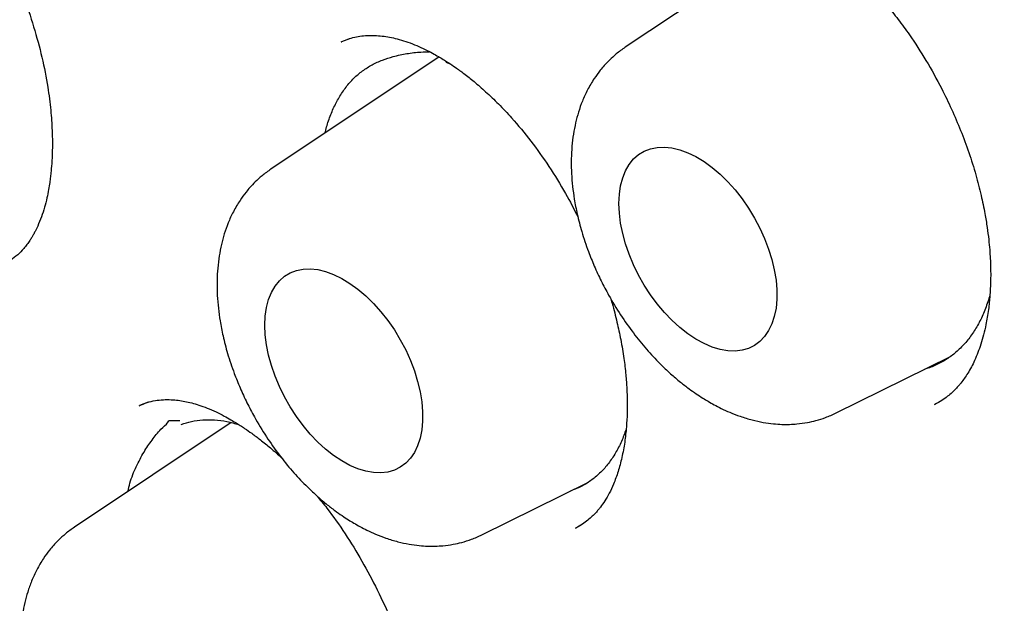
# Model space of a CAD drawing. Header units: millimetres. Extents: x 8 to 897, y 12 to 816.
# Tile 32 of 56: x 827.7 to 833.11, y 372.76 to 375.96. Entities that reach past the tile are written whole.
import ezdxf

# ---------------------------------------------------------------- set-up
doc = ezdxf.new("R2010")
doc.units = ezdxf.units.MM

msp = doc.modelspace()

# ---------------------------------------------------------------- linework, layer by layer
at = {"color": 7, "linetype": 'Continuous', "lineweight": 30}
for p, q in [((831.9539, 376.4278), (831.0252, 375.8091)), ((829.4678, 375.8385), (829.4701, 375.8398)), ((829.5115, 375.8563), (829.4694, 375.8399)), ((830.0045, 375.7562), (829.0815, 375.1412)), ((830.0412, 375.7271), (830.0657, 375.7178)), ((832.1829, 373.8037), (832.8095, 374.1137)), ((828.3597, 373.8426), (828.3626, 373.844)), ((828.4073, 373.8624), (828.3606, 373.8442)), ((832.7225, 373.8494), (832.7489, 373.8649)), ((828.8634, 373.7507), (828.0029, 373.1774)), ((830.2392, 373.1359), (830.8239, 373.4251)), ((830.7328, 373.3778), (830.7224, 373.3749)), ((830.7519, 373.1717), (830.7815, 373.1892))]:
    msp.add_line(p, q, dxfattribs=at)
at = {"color": 7, "linetype": 'Continuous', "lineweight": 30, "flags": 128}
for points in [[(830.9911, 374.953), (830.9934, 375.0031), (831.0003, 375.05), (831.0116, 375.0933), (831.0274, 375.1324), (831.0473, 375.167), (831.0713, 375.1967), (831.099, 375.2211), (831.1301, 375.24), (831.1644, 375.2532), (831.2014, 375.2606), (831.2408, 375.2621), (831.2821, 375.2577), (831.325, 375.2473), (831.3689, 375.2312), (831.4133, 375.2095), (831.458, 375.1824), (831.5022, 375.1503), (831.5456, 375.1134), (831.5878, 375.0721), (831.6282, 375.0269), (831.6665, 374.9783), (831.7021, 374.9268), (831.7349, 374.8729), (831.7644, 374.8172), (831.7902, 374.7602), (831.8122, 374.7027), (831.8301, 374.6452), (831.8436, 374.5883), (831.8528, 374.5325), (831.8573, 374.4786), (831.8573, 374.4271), (831.8528, 374.3785), (831.8436, 374.3333), (831.8301, 374.2921), (831.8122, 374.2552), (831.7902, 374.223), (831.7644, 374.1959), (831.7349, 374.1742), (831.7021, 374.1581), (831.6665, 374.1478), (831.6282, 374.1434), (831.5878, 374.1449), (831.5456, 374.1523), (831.5022, 374.1655), (831.458, 374.1844), (831.4133, 374.2089), (831.3689, 374.2385), (831.325, 374.2731), (831.2821, 374.3122), (831.2408, 374.3555), (831.2014, 374.4025), (831.1644, 374.4526), (831.1301, 374.5054), (831.099, 374.5603), (831.0713, 374.6167), (831.0473, 374.674), (831.0274, 374.7316), (831.0116, 374.7889), (831.0003, 374.8453), (830.9934, 374.9002), (830.9911, 374.953)], [(829.0474, 374.2851), (829.0497, 374.3352), (829.0566, 374.3822), (829.0679, 374.4254), (829.0837, 374.4646), (829.1036, 374.4992), (829.1276, 374.5288), (829.1553, 374.5532), (829.1864, 374.5721), (829.2207, 374.5854), (829.2577, 374.5928), (829.2971, 374.5942), (829.3384, 374.5898), (829.3813, 374.5795), (829.4252, 374.5634), (829.4697, 374.5417), (829.5143, 374.5146), (829.5585, 374.4824), (829.602, 374.4455), (829.6441, 374.4042), (829.6845, 374.3591), (829.7228, 374.3105), (829.7585, 374.2589), (829.7912, 374.205), (829.8207, 374.1493), (829.8465, 374.0924), (829.8685, 374.0348), (829.8864, 373.9773), (829.8999, 373.9204), (829.9091, 373.8647), (829.9137, 373.8108), (829.9137, 373.7592), (829.9091, 373.7106), (829.8999, 373.6655), (829.8864, 373.6242), (829.8685, 373.5873), (829.8465, 373.5552), (829.8207, 373.5281), (829.7912, 373.5064), (829.7585, 373.4903), (829.7228, 373.48), (829.6845, 373.4755), (829.6441, 373.477), (829.602, 373.4844), (829.5585, 373.4976), (829.5143, 373.5166), (829.4697, 373.541), (829.4252, 373.5707), (829.3813, 373.6052), (829.3384, 373.6444), (829.2971, 373.6877), (829.2577, 373.7346), (829.2207, 373.7848), (829.1864, 373.8375), (829.1553, 373.8924), (829.1276, 373.9488), (829.1036, 374.0061), (829.0837, 374.0637), (829.0679, 374.121), (829.0566, 374.1774), (829.0497, 374.2323), (829.0474, 374.2851)]]:
    msp.add_lwpolyline(points, dxfattribs=at)
at = {"color": 7, "linetype": 'Continuous', "lineweight": 30}
for points, knots in [([(828.8432, 384.5318), (828.8303, 384.5305), (828.8004, 384.5273), (828.7531, 384.5219), (828.6964, 384.515), (828.6312, 384.5065), (828.5573, 384.4963), (828.4748, 384.4842), (828.3863, 384.4701), (828.2949, 384.4543), (828.2044, 384.4375), (828.1162, 384.4198), (828.0007, 384.3951), (827.8606, 384.3623), (827.6989, 384.32), (827.5715, 384.2833), (827.4778, 384.2545), (827.4176, 384.2353), (827.3668, 384.2186), (827.3255, 384.2047), (827.2932, 384.1936), (827.2638, 384.1833), (827.2312, 384.1717), (827.1899, 384.1568), (827.1401, 384.1384), (827.0753, 384.1137), (826.994, 384.0816), (826.8952, 384.0408), (826.7872, 383.9938), (826.6519, 383.9318), (826.4927, 383.8536), (826.3453, 383.7751), (826.2305, 383.7101), (826.1483, 383.662), (826.0659, 383.6118), (825.9835, 383.5599), (825.9042, 383.5081), (825.8318, 383.4592), (825.7693, 383.4158), (825.7208, 383.3812), (825.6843, 383.3548), (825.6562, 383.3342), (825.6266, 383.3122), (825.5908, 383.2854), (825.5466, 383.2516), (825.4903, 383.2077), (825.425, 383.1554), (825.3544, 383.0973), (825.2856, 383.0389), (825.1907, 382.9561), (825.0739, 382.8494), (824.9395, 382.7193), (824.8265, 382.6037), (824.7326, 382.5034), (824.6563, 382.419), (824.5882, 382.3412), (824.5282, 382.2708), (824.4762, 382.208), (824.4317, 382.1533), (824.3952, 382.1074), (824.3615, 382.0646), (824.326, 382.0187), (824.2838, 381.963), (824.2364, 381.8992), (824.1691, 381.8065), (824.0842, 381.685), (823.9868, 381.5384), (823.8924, 381.3889), (823.8001, 381.2353), (823.706, 381.0702), (823.6267, 380.9227), (823.5618, 380.7966), (823.5115, 380.6954), (823.4612, 380.5906), (823.4108, 380.4819), (823.3606, 380.3696), (823.3124, 380.2575), (823.2669, 380.1477), (823.2262, 380.046), (823.1907, 379.9546), (823.1618, 379.8776), (823.1389, 379.8154), (823.1228, 379.7707), (823.1114, 379.7389), (823.102, 379.7124), (823.091, 379.6809), (823.0774, 379.6416), (823.0613, 379.5943), (823.0427, 379.539), (823.0211, 379.473), (822.9964, 379.3958), (822.9694, 379.3091), (822.9421, 379.2184), (822.9157, 379.1275), (822.8778, 378.9929), (822.8308, 378.816), (822.7774, 378.5976), (822.73, 378.3858), (822.6871, 378.1773), (822.6469, 377.9637), (822.6082, 377.7361), (822.571, 377.4895), (822.5385, 377.2414), (822.5105, 376.9938), (822.4871, 376.7492), (822.4668, 376.4911), (822.4504, 376.2224), (822.4387, 375.9518), (822.4318, 375.6882), (822.4292, 375.4302), (822.4305, 375.1787), (822.4354, 374.9349), (822.443, 374.7078), (822.4525, 374.4977), (822.4628, 374.3143), (822.4731, 374.1561), (822.4829, 374.0212), (822.4929, 373.8938), (822.5037, 373.767), (822.5159, 373.6349), (822.5325, 373.4677), (822.5548, 373.2619), (822.5847, 373.0137), (822.6196, 372.7514), (822.6598, 372.4752), (822.706, 372.1853), (822.7588, 371.8795), (822.8183, 371.562), (822.8902, 371.2056), (822.9754, 370.8158), (823.0754, 370.3941), (823.1945, 369.9281), (823.3356, 369.4185), (823.502, 368.866), (823.6803, 368.3172), (823.872, 367.767), (824.0776, 367.2141), (824.2972, 366.6586), (824.5292, 366.1045), (824.7733, 365.5528), (825.0276, 365.0075), (825.2916, 364.4692), (825.5647, 363.9386), (825.848, 363.4132), (826.1268, 362.9195), (826.3997, 362.4562), (826.6664, 362.0199), (826.9441, 361.5821), (827.2344, 361.1411), (827.5373, 360.6975), (827.8087, 360.3148), (828.0443, 359.9926), (828.2403, 359.7305), (828.4406, 359.4686), (828.6441, 359.2088), (828.8458, 358.957), (829.0407, 358.7192), (829.2246, 358.4994), (829.3924, 358.3028), (829.5444, 358.1279), (829.681, 357.9732), (829.8073, 357.8321), (829.9233, 357.7043), (830.0154, 357.6041), (830.0881, 357.5255), (830.1485, 357.4608), (830.2169, 357.3879), (830.2955, 357.3049), (830.3837, 357.2126), (830.4815, 357.1113), (830.5889, 357.0014), (830.7064, 356.8825), (830.8409, 356.7484), (830.9936, 356.5985), (831.1656, 356.4328), (831.3515, 356.2573), (831.5512, 356.0726), (831.7636, 355.8808), (831.9886, 355.6827), (832.2261, 355.4789), (832.4774, 355.2694), (832.7324, 355.0632), (832.9902, 354.8611), (833.2498, 354.6639), (833.5205, 354.4651), (833.8023, 354.2655), (834.0952, 354.0661), (834.399, 353.8679), (834.7138, 353.6711), (834.9273, 353.5458), (835.0359, 353.4822)], [0, 0, 0, 0, 0.001141, 0.002635, 0.004484, 0.006659, 0.009183, 0.012055, 0.015275, 0.018597, 0.021848, 0.025029, 0.028138, 0.034422, 0.040395, 0.046055, 0.048681, 0.050958, 0.052881, 0.054451, 0.055667, 0.056574, 0.057818, 0.059391, 0.061294, 0.063525, 0.066841, 0.07069, 0.075022, 0.079504, 0.08672, 0.094143, 0.097525, 0.100948, 0.104417, 0.107931, 0.111448, 0.114612, 0.11734, 0.119634, 0.12102, 0.122178, 0.123385, 0.124987, 0.126983, 0.129376, 0.132654, 0.135959, 0.139178, 0.142311, 0.14942, 0.156034, 0.162152, 0.166498, 0.170491, 0.174095, 0.177311, 0.180138, 0.182576, 0.184624, 0.186218, 0.188215, 0.190619, 0.193422, 0.196391, 0.202375, 0.208559, 0.21425, 0.220202, 0.2265, 0.233145, 0.236725, 0.240397, 0.244161, 0.248016, 0.251963, 0.255971, 0.25967, 0.263252, 0.266327, 0.268896, 0.270959, 0.272518, 0.273322, 0.274102, 0.275136, 0.276425, 0.277968, 0.279765, 0.281817, 0.284367, 0.287216, 0.290128, 0.292994, 0.295814, 0.302766, 0.309428, 0.315804, 0.321892, 0.328032, 0.334626, 0.341675, 0.349176, 0.355619, 0.362358, 0.36939, 0.37671, 0.384066, 0.391028, 0.397588, 0.404344, 0.410635, 0.416464, 0.421828, 0.426728, 0.430457, 0.433862, 0.436973, 0.440136, 0.443452, 0.446921, 0.452683, 0.458823, 0.465342, 0.472038, 0.479091, 0.486499, 0.49424, 0.502022, 0.512136, 0.522159, 0.532091, 0.545247, 0.558243, 0.571114, 0.583952, 0.597036, 0.610127, 0.623223, 0.636318, 0.649409, 0.662257, 0.675095, 0.687916, 0.70072, 0.7116, 0.722529, 0.73366, 0.745029, 0.756623, 0.768428, 0.775477, 0.782592, 0.789778, 0.797035, 0.80423, 0.810997, 0.817318, 0.823195, 0.828153, 0.832744, 0.836969, 0.840828, 0.84432, 0.846115, 0.848036, 0.850285, 0.85286, 0.855762, 0.858931, 0.862415, 0.866215, 0.870331, 0.875409, 0.880898, 0.886798, 0.893107, 0.899825, 0.906822, 0.914213, 0.921997, 0.930173, 0.937805, 0.945749, 0.954006, 0.962575, 0.971457, 0.980654, 0.990167, 1, 1, 1, 1]), ([(829.2976, 383.1527), (829.3013, 383.153), (829.3678, 383.158), (829.499, 383.1627), (829.691, 383.1666), (829.8852, 383.1645), (830.081, 383.1574), (830.2786, 383.145), (830.4779, 383.1273), (830.6787, 383.1044), (830.8811, 383.0763), (831.0849, 383.0429), (831.2901, 383.0043), (831.4966, 382.9605), (831.7044, 382.9115), (831.9133, 382.8574), (832.1233, 382.798), (832.3344, 382.7336), (832.5465, 382.664), (832.7594, 382.5893), (832.9732, 382.5096), (833.1877, 382.4248), (833.4028, 382.335), (833.6186, 382.2402), (833.8349, 382.1404), (834.0516, 382.0357), (834.2687, 381.9262), (834.486, 381.8117), (834.7036, 381.6925), (834.9213, 381.5684), (835.1391, 381.4397), (835.3568, 381.3062), (835.5745, 381.1681), (835.7919, 381.0254), (836.0091, 380.8781), (836.226, 380.7263), (836.4425, 380.5701), (836.6584, 380.4095), (836.8738, 380.2446), (837.0886, 380.0753), (837.3026, 379.9019), (837.5158, 379.7242), (837.7282, 379.5425), (837.9396, 379.3567), (838.15, 379.167), (838.3592, 378.9733), (838.5673, 378.7759), (838.7741, 378.5746), (838.9796, 378.3696), (839.1837, 378.1611), (839.3863, 377.9489), (839.5874, 377.7333), (839.7868, 377.5143), (839.9845, 377.2919), (840.1805, 377.0664), (840.3746, 376.8376), (840.5669, 376.6058), (840.7571, 376.3709), (840.9454, 376.1332), (841.1315, 375.8926), (841.3154, 375.6492), (841.4971, 375.4032), (841.6764, 375.1546), (841.8534, 374.9035), (842.028, 374.65), (842.2001, 374.3942), (842.3696, 374.1362), (842.5365, 373.8761), (842.7007, 373.6139), (842.8622, 373.3498), (843.0208, 373.0838), (843.1767, 372.8161), (843.3296, 372.5468), (843.4795, 372.2758), (843.6265, 372.0034), (843.7703, 371.7297), (843.9111, 371.4546), (844.0487, 371.1784), (844.183, 370.9011), (844.3141, 370.6229), (844.4419, 370.3438), (844.5664, 370.0638), (844.6874, 369.7833), (844.805, 369.5021), (844.9191, 369.2205), (845.0296, 368.9384), (845.1367, 368.6562), (845.2401, 368.3737), (845.3398, 368.0912), (845.436, 367.8086), (845.5283, 367.5263), (845.617, 367.2441), (845.7019, 366.9623), (845.783, 366.6809), (845.8603, 366.4), (845.9337, 366.1198), (846.0032, 365.8403), (846.0688, 365.5617), (846.1306, 365.2839), (846.1883, 365.0072), (846.2421, 364.7316), (846.292, 364.4573), (846.3378, 364.1843), (846.3796, 363.9127), (846.4174, 363.6426), (846.4512, 363.3741), (846.4809, 363.1074), (846.5065, 362.8425), (846.5281, 362.5794), (846.5456, 362.3184), (846.5591, 362.0594), (846.5685, 361.8026), (846.5738, 361.5481), (846.575, 361.296), (846.5721, 361.0463), (846.5652, 360.7992), (846.5542, 360.5546), (846.5392, 360.3128), (846.5201, 360.0738), (846.497, 359.8376), (846.4698, 359.6045), (846.4386, 359.3743), (846.4035, 359.1473), (846.3643, 358.9235), (846.3212, 358.703), (846.2741, 358.4858), (846.223, 358.2721), (846.1681, 358.0618), (846.1092, 357.8551), (846.0465, 357.6521), (845.9799, 357.4527), (845.9095, 357.2572), (845.8353, 357.0654), (845.7573, 356.8776), (845.6756, 356.6938), (845.5901, 356.5139), (845.5009, 356.3382), (845.4081, 356.1665), (845.3115, 355.9993), (845.231, 355.8667), (845.1815, 355.7914), (845.1667, 355.7688)], [0, 0, 0, 0, 0.000441, 0.007755, 0.015064, 0.022369, 0.02967, 0.036966, 0.044258, 0.051547, 0.058833, 0.066116, 0.073396, 0.080673, 0.087948, 0.095222, 0.102494, 0.109764, 0.117033, 0.124301, 0.131568, 0.138834, 0.1461, 0.153365, 0.16063, 0.167894, 0.175159, 0.182424, 0.189688, 0.196953, 0.204218, 0.211483, 0.218748, 0.226014, 0.23328, 0.240546, 0.247813, 0.25508, 0.262348, 0.269616, 0.276884, 0.284153, 0.291422, 0.298692, 0.305962, 0.313232, 0.320503, 0.327775, 0.335046, 0.342319, 0.349591, 0.356864, 0.364137, 0.371411, 0.378685, 0.385959, 0.393233, 0.400508, 0.407783, 0.415058, 0.422333, 0.429609, 0.436885, 0.444161, 0.451437, 0.458713, 0.46599, 0.473266, 0.480542, 0.487819, 0.495096, 0.502372, 0.509649, 0.516926, 0.524202, 0.531479, 0.538755, 0.546032, 0.553308, 0.560584, 0.56786, 0.575136, 0.582412, 0.589687, 0.596962, 0.604237, 0.611512, 0.618787, 0.626061, 0.633335, 0.640609, 0.647882, 0.655155, 0.662427, 0.6697, 0.676971, 0.684243, 0.691514, 0.698784, 0.706055, 0.713324, 0.720593, 0.727862, 0.735131, 0.742398, 0.749666, 0.756933, 0.764199, 0.771465, 0.778731, 0.785996, 0.793261, 0.800525, 0.80779, 0.815053, 0.822317, 0.829581, 0.836844, 0.844107, 0.851371, 0.858634, 0.865898, 0.873162, 0.880426, 0.887691, 0.894957, 0.902224, 0.909492, 0.916761, 0.924032, 0.931304, 0.938579, 0.945855, 0.953135, 0.960417, 0.967702, 0.97499, 0.982283, 0.989579, 0.996879, 1, 1, 1, 1]), ([(829.368, 382.9348), (829.3564, 382.9337), (829.3287, 382.931), (829.2851, 382.926), (829.2321, 382.9197), (829.1709, 382.912), (829.1018, 382.9027), (829.0241, 382.8915), (828.9377, 382.8781), (828.843, 382.8623), (828.7409, 382.8437), (828.5708, 382.81), (828.3376, 382.7553), (828.0298, 382.6662), (827.7123, 382.5541), (827.3872, 382.4158), (827.1449, 382.2939), (826.9792, 382.2017), (826.8881, 382.1487), (826.8037, 382.0973), (826.7281, 382.0495), (826.6611, 382.0057), (826.6026, 381.9663), (826.5551, 381.9335), (826.5176, 381.9071), (826.4888, 381.8865), (826.4648, 381.8691), (826.4457, 381.8551), (826.4289, 381.8428), (826.4109, 381.8294), (826.3852, 381.8102), (826.3494, 381.783), (826.3024, 381.7466), (826.2466, 381.7023), (826.1849, 381.6519), (826.1202, 381.5975), (826.0551, 381.541), (825.9506, 381.4476), (825.8072, 381.3118), (825.626, 381.1248), (825.4447, 380.9202), (825.2649, 380.6977), (825.0894, 380.4592), (824.919, 380.2043), (824.7698, 379.9574), (824.6398, 379.7223), (824.5275, 379.5025), (824.4361, 379.3085), (824.3659, 379.1492), (824.3169, 379.0332), (824.2755, 378.9311), (824.2436, 378.8495), (824.2197, 378.7866), (824.2023, 378.7403), (824.1883, 378.7021), (824.1773, 378.6719), (824.1677, 378.6451), (824.1569, 378.615), (824.1428, 378.5748), (824.1245, 378.522), (824.1021, 378.4558), (824.0759, 378.376), (824.0469, 378.2849), (824.0171, 378.1875), (823.9879, 378.0885), (823.96, 377.9899), (823.9334, 377.8917), (823.8955, 377.7464), (823.8489, 377.5545), (823.7966, 377.3149), (823.7494, 377.0723), (823.706, 376.8201), (823.6739, 376.6044), (823.6508, 376.4299), (823.6352, 376.3016), (823.6206, 376.1698), (823.607, 376.0345), (823.5946, 375.8957), (823.5834, 375.7549), (823.574, 375.6171), (823.5666, 375.491), (823.5611, 375.3791), (823.5569, 375.2811), (823.5537, 375.1923), (823.5513, 375.113), (823.5496, 375.0431), (823.5483, 374.9804), (823.5472, 374.919), (823.5464, 374.8507), (823.5458, 374.7728), (823.5456, 374.6879), (823.546, 374.6009), (823.5468, 374.5136), (823.5481, 374.4261), (823.5499, 374.3383), (823.5538, 374.1874), (823.5619, 373.9722), (823.5809, 373.6238), (823.6133, 373.2031), (823.6653, 372.7078), (823.7317, 372.2068), (823.8122, 371.7007), (823.9069, 371.1896), (824.0111, 370.696), (824.1235, 370.2178), (824.2431, 369.7528), (824.3765, 369.2766), (824.524, 368.7893), (824.6864, 368.2916), (824.864, 367.7839), (825.0491, 367.2889), (825.2401, 366.8081), (825.4353, 366.3424), (825.6435, 365.8712), (825.865, 365.3949), (826.0999, 364.9142), (826.3485, 364.4299), (826.6109, 363.9426), (826.8775, 363.4704), (827.1469, 363.014), (827.4178, 362.5738), (827.7001, 362.1338), (827.9938, 361.6947), (828.2767, 361.289), (828.5464, 360.9163), (828.8008, 360.5761), (829.062, 360.2383), (829.3276, 359.9061), (829.6182, 359.5546), (829.9311, 359.1902), (830.265, 358.8167), (830.5943, 358.4632), (830.9181, 358.129), (831.2341, 357.8155), (831.5416, 357.5218), (831.8403, 357.2471), (832.1316, 356.989), (832.4276, 356.7361), (832.7273, 356.4898), (833.0295, 356.2514), (833.3203, 356.0312), (833.5992, 355.8282), (833.8293, 355.6672), (834.0133, 355.5424), (834.1536, 355.4492), (834.29, 355.3606), (834.4224, 355.2763), (834.5499, 355.1969), (834.6698, 355.1237), (834.7786, 355.0586), (834.8745, 355.0022), (834.9574, 354.9541), (835.0283, 354.9136), (835.0801, 354.8843), (835.1159, 354.8643), (835.1401, 354.8507), (835.1683, 354.8351), (835.2064, 354.814), (835.2586, 354.7853), (835.3394, 354.7416), (835.4468, 354.6843), (835.5788, 354.6157), (835.7193, 354.5446), (835.8679, 354.4716), (836.0246, 354.397), (836.1893, 354.3214), (836.3874, 354.2338), (836.6148, 354.1383), (836.8668, 354.0391), (837.1135, 353.9484), (837.3548, 353.866), (837.5906, 353.7915), (837.8205, 353.7247), (838.0185, 353.6722), (838.1817, 353.6322), (838.308, 353.6031), (838.42, 353.5789), (838.5181, 353.5589), (838.603, 353.5424), (838.6771, 353.5288), (838.743, 353.5172), (838.81, 353.5059), (838.8848, 353.4938), (838.9737, 353.4804), (839.0754, 353.4663), (839.19, 353.4519), (839.3162, 353.4379), (839.4539, 353.4249), (839.6026, 353.4136), (839.7627, 353.4047), (839.9781, 353.3974), (840.2447, 353.3972), (840.5576, 353.4109), (840.8702, 353.4391), (841.1263, 353.4748), (841.3274, 353.5104), (841.4745, 353.5401), (841.6211, 353.5736), (841.7672, 353.6108), (841.912, 353.6517), (842.0414, 353.6919), (842.1522, 353.729), (842.2418, 353.7607), (842.3204, 353.79), (842.3882, 353.8163), (842.4454, 353.8393), (842.495, 353.8598), (842.5399, 353.8788), (842.5839, 353.8979), (842.6285, 353.9177), (842.6771, 353.9398), (842.7321, 353.9655), (842.7952, 353.9959), (842.8663, 354.0313), (842.9455, 354.0723), (843.0351, 354.1207), (843.1354, 354.1774), (843.2463, 354.2434), (843.3651, 354.3181), (843.4915, 354.4024), (843.625, 354.497), (843.754, 354.5945), (843.8759, 354.6922), (843.9866, 354.7858), (844.0925, 354.88), (844.192, 354.9728), (844.2852, 355.0637), (844.3813, 355.1615), (844.479, 355.2655), (844.5768, 355.3749), (844.6651, 355.4783), (844.7445, 355.5751), (844.8151, 355.6646), (844.8775, 355.7464), (844.9319, 355.8199), (844.9656, 355.8672), (844.9811, 355.8891)], [0, 0, 0, 0, 0.000752, 0.001803, 0.003155, 0.004705, 0.006524, 0.008613, 0.010972, 0.013602, 0.016503, 0.019608, 0.028176, 0.036739, 0.046926, 0.057105, 0.067277, 0.070446, 0.073564, 0.076428, 0.079016, 0.081329, 0.083366, 0.085128, 0.086319, 0.08734, 0.08819, 0.088871, 0.089387, 0.089985, 0.090799, 0.092149, 0.093849, 0.095901, 0.098254, 0.100669, 0.103116, 0.105594, 0.112571, 0.119785, 0.127374, 0.135194, 0.143211, 0.151423, 0.15983, 0.166119, 0.172514, 0.179009, 0.182598, 0.185773, 0.188533, 0.190879, 0.192322, 0.193547, 0.194553, 0.195342, 0.195924, 0.19665, 0.197698, 0.199066, 0.200756, 0.20281, 0.205196, 0.207698, 0.210172, 0.212616, 0.215031, 0.217417, 0.223253, 0.228907, 0.234447, 0.240224, 0.246288, 0.249082, 0.251933, 0.254841, 0.257806, 0.260828, 0.263907, 0.266931, 0.269707, 0.271984, 0.274056, 0.275925, 0.27759, 0.279051, 0.280308, 0.281518, 0.282887, 0.284563, 0.28635, 0.288138, 0.289926, 0.291714, 0.293502, 0.29529, 0.300911, 0.306534, 0.316218, 0.325907, 0.3356, 0.345299, 0.355002, 0.364732, 0.373233, 0.381916, 0.390779, 0.399823, 0.409049, 0.418455, 0.428043, 0.436581, 0.445258, 0.454074, 0.463029, 0.472123, 0.481355, 0.490727, 0.500237, 0.508877, 0.517628, 0.52649, 0.535465, 0.544551, 0.551769, 0.559056, 0.566411, 0.57382, 0.581119, 0.590187, 0.599005, 0.607575, 0.615896, 0.623969, 0.631655, 0.639101, 0.646307, 0.653273, 0.660924, 0.668263, 0.67529, 0.682005, 0.688408, 0.691864, 0.695222, 0.698482, 0.701644, 0.704707, 0.707612, 0.710222, 0.712488, 0.714465, 0.716154, 0.717553, 0.718171, 0.71871, 0.719283, 0.720186, 0.721431, 0.723019, 0.725954, 0.729109, 0.732458, 0.736003, 0.739743, 0.743678, 0.747809, 0.75397, 0.760035, 0.765989, 0.771833, 0.777567, 0.78319, 0.788679, 0.792141, 0.795262, 0.798041, 0.80048, 0.802578, 0.804392, 0.806031, 0.807524, 0.809428, 0.811664, 0.814232, 0.817132, 0.820364, 0.823862, 0.82768, 0.831819, 0.836274, 0.844499, 0.852848, 0.861323, 0.869923, 0.874053, 0.878212, 0.882399, 0.886614, 0.890857, 0.895065, 0.898071, 0.900766, 0.903148, 0.905219, 0.906978, 0.908424, 0.909816, 0.911176, 0.912554, 0.914028, 0.915786, 0.917798, 0.920093, 0.92267, 0.925529, 0.928935, 0.932669, 0.936733, 0.941127, 0.94585, 0.950902, 0.955102, 0.959326, 0.963364, 0.967216, 0.970882, 0.974362, 0.978733, 0.98277, 0.986474, 0.989845, 0.992883, 0.995588, 0.99796, 1, 1, 1, 1]), ([(831.4312, 376.5138), (831.4446, 376.5197), (831.4699, 376.5307), (831.5114, 376.5426), (831.5532, 376.5503), (831.6113, 376.5549), (831.6803, 376.552), (831.7652, 376.5365), (831.859, 376.5066), (831.9489, 376.4658), (832.0281, 376.4212), (832.0894, 376.3817), (832.1406, 376.3452), (832.1815, 376.3138), (832.2167, 376.2851), (832.2524, 376.2546), (832.2945, 376.2165), (832.3443, 376.1683), (832.4008, 376.1093), (832.4616, 376.0401), (832.524, 375.9622), (832.597, 375.8621), (832.6785, 375.7359), (832.7548, 375.5986), (832.8172, 375.4697), (832.8671, 375.3528), (832.912, 375.232), (832.9494, 375.1127), (832.9784, 375.0007), (832.9984, 374.9046), (833.0116, 374.824), (833.02, 374.7577), (833.0254, 374.7006), (833.0285, 374.6523), (833.0303, 374.6094), (833.031, 374.5657), (833.0304, 374.5119), (833.027, 374.445), (833.0191, 374.3674), (833.0037, 374.2758), (832.979, 374.1813), (832.9448, 374.093), (832.908, 374.0238), (832.8771, 373.9798), (832.8537, 373.9517), (832.8379, 373.9343), (832.818, 373.9149), (832.7926, 373.8934), (832.7613, 373.8709), (832.7373, 373.8579), (832.7244, 373.8509)], [0, 0, 0, 0, 0.023817, 0.045038, 0.063673, 0.080071, 0.111259, 0.141745, 0.173921, 0.208, 0.230925, 0.250782, 0.267274, 0.280366, 0.290239, 0.301091, 0.314599, 0.330764, 0.349587, 0.370616, 0.392504, 0.415156, 0.45057, 0.48774, 0.513509, 0.540063, 0.567405, 0.594847, 0.619962, 0.642547, 0.65984, 0.675187, 0.68861, 0.700122, 0.709737, 0.719894, 0.732672, 0.750864, 0.772555, 0.79642, 0.830291, 0.861657, 0.890298, 0.914955, 0.922312, 0.931558, 0.943963, 0.959514, 0.978197, 1, 1, 1, 1]), ([(827.6855, 376.1767), (827.6978, 376.1476), (827.7336, 376.0635), (827.7808, 375.9217), (827.8265, 375.7544), (827.8564, 375.6011), (827.8736, 375.4673), (827.8812, 375.3575), (827.8826, 375.2654), (827.8801, 375.1913), (827.8759, 375.1375), (827.8717, 375.0983), (827.8672, 375.0651), (827.8609, 375.0264), (827.8517, 374.9804), (827.8385, 374.9287), (827.8217, 374.8768), (827.8041, 374.8338), (827.7888, 374.8023), (827.7777, 374.782), (827.7679, 374.7652), (827.7566, 374.7475), (827.7419, 374.7268), (827.7195, 374.6988), (827.69, 374.6688), (827.6525, 374.639), (827.6249, 374.6245), (827.6102, 374.6168)], [0, 0, 0, 0, 0.040852, 0.117987, 0.194996, 0.271902, 0.333042, 0.388343, 0.435855, 0.475584, 0.507557, 0.525664, 0.543546, 0.566893, 0.595736, 0.629796, 0.668095, 0.710509, 0.737855, 0.756669, 0.770774, 0.788836, 0.81109, 0.837306, 0.884472, 0.938706, 1, 1, 1, 1]), ([(829.467, 375.8393), (829.4788, 375.8444), (829.5013, 375.8541), (829.5388, 375.8649), (829.5775, 375.8718), (829.6335, 375.8758), (829.7012, 375.8719), (829.7715, 375.8574), (829.8325, 375.8381), (829.8804, 375.8195), (829.9256, 375.7989), (829.9654, 375.7785), (829.9982, 375.7601), (830.0267, 375.743), (830.0574, 375.7236), (830.0955, 375.698), (830.1431, 375.6634), (830.1988, 375.6193), (830.2622, 375.5643), (830.3312, 375.4983), (830.4147, 375.4097), (830.5085, 375.2968), (830.6078, 375.1572), (830.6949, 375.0174), (830.7441, 374.9217), (830.7662, 374.8787)], [0, 0, 0, 0, 0.047128, 0.089443, 0.126965, 0.160451, 0.226527, 0.291981, 0.327908, 0.362671, 0.395308, 0.422946, 0.445344, 0.462603, 0.480619, 0.506554, 0.537802, 0.574378, 0.61629, 0.663519, 0.713101, 0.787784, 0.862873, 0.938406, 1, 1, 1, 1]), ([(829.3775, 375.3384), (829.3837, 375.3612), (829.3965, 375.4086), (829.4228, 375.4739), (829.4549, 375.5359), (829.4926, 375.5917), (829.5355, 375.6407), (829.5833, 375.6815), (829.6358, 375.7144), (829.6925, 375.74), (829.7563, 375.7606), (829.8269, 375.7755), (829.8936, 375.7838), (829.9362, 375.7846), (829.9523, 375.7849)], [0, 0, 0, 0, 0.074707, 0.155842, 0.236976, 0.320372, 0.403765, 0.486265, 0.568775, 0.653317, 0.737879, 0.838329, 0.939138, 1, 1, 1, 1]), ([(831.0252, 375.8091), (831.0086, 375.7973), (830.9779, 375.7755), (830.9401, 375.741), (830.9112, 375.7106), (830.8834, 375.6776), (830.8518, 375.6342), (830.8185, 375.5776), (830.79, 375.5154), (830.7686, 375.4551), (830.7524, 375.3949), (830.7403, 375.3325), (830.7323, 375.2665), (830.7285, 375.1943), (830.7298, 375.1205), (830.7358, 375.0464), (830.746, 374.9726), (830.762, 374.8901), (830.7871, 374.794), (830.8191, 374.6986), (830.8555, 374.6083), (830.8925, 374.5284), (830.9399, 374.4384), (830.9982, 374.3421), (831.0681, 374.2429), (831.1405, 374.1539), (831.2094, 374.08), (831.2721, 374.0206), (831.3256, 373.9749), (831.3728, 373.9385), (831.4136, 373.9096), (831.4486, 373.8867), (831.4813, 373.8669), (831.5149, 373.8479), (831.5546, 373.8275), (831.6023, 373.8058), (831.6591, 373.7839), (831.7203, 373.7652), (831.7812, 373.7519), (831.8354, 373.7443), (831.8837, 373.741), (831.9269, 373.7409), (831.9741, 373.7437), (832.0226, 373.7503), (832.075, 373.7622), (832.1281, 373.7787), (832.1638, 373.795), (832.1829, 373.8037)], [0, 0, 0, 0, 0.021656, 0.039844, 0.054579, 0.066863, 0.087356, 0.113284, 0.137374, 0.159789, 0.180856, 0.203141, 0.225997, 0.249052, 0.276055, 0.299006, 0.321391, 0.34799, 0.378826, 0.413895, 0.439634, 0.466284, 0.492225, 0.529781, 0.565768, 0.600228, 0.633198, 0.658419, 0.680939, 0.700171, 0.716096, 0.729921, 0.741191, 0.753882, 0.768418, 0.786032, 0.806873, 0.830838, 0.852941, 0.873351, 0.889713, 0.904549, 0.918869, 0.93951, 0.95682, 0.976984, 1, 1, 1, 1]), ([(829.0815, 375.1412), (829.0649, 375.1294), (829.0342, 375.1076), (828.9965, 375.0731), (828.9675, 375.0427), (828.9397, 375.0097), (828.9081, 374.9663), (828.8749, 374.9098), (828.8463, 374.8476), (828.8249, 374.7873), (828.8087, 374.727), (828.7966, 374.6646), (828.7886, 374.5986), (828.7849, 374.5264), (828.7861, 374.4526), (828.7921, 374.3785), (828.8023, 374.3047), (828.8184, 374.2223), (828.8434, 374.1261), (828.8754, 374.0307), (828.9118, 373.9404), (828.9489, 373.8606), (828.9962, 373.7705), (829.0545, 373.6742), (829.1244, 373.5751), (829.1968, 373.486), (829.2657, 373.4121), (829.3284, 373.3527), (829.3819, 373.3071), (829.4291, 373.2706), (829.4699, 373.2417), (829.5049, 373.2189), (829.5376, 373.199), (829.5713, 373.1801), (829.6109, 373.1597), (829.6586, 373.1379), (829.7154, 373.116), (829.7766, 373.0974), (829.8375, 373.084), (829.8917, 373.0764), (829.94, 373.0732), (829.9833, 373.073), (830.0305, 373.0758), (830.0789, 373.0825), (830.1313, 373.0943), (830.1844, 373.1108), (830.2201, 373.1271), (830.2392, 373.1358)], [0, 0, 0, 0, 0.021656, 0.039844, 0.054579, 0.066863, 0.087356, 0.113284, 0.137374, 0.159789, 0.180856, 0.203141, 0.225997, 0.249052, 0.276055, 0.299006, 0.321391, 0.34799, 0.378826, 0.413895, 0.439634, 0.466284, 0.492225, 0.529781, 0.565768, 0.600228, 0.633198, 0.658419, 0.680939, 0.700171, 0.716096, 0.729921, 0.741191, 0.753882, 0.768418, 0.786032, 0.806873, 0.830838, 0.852941, 0.873351, 0.889713, 0.904549, 0.918869, 0.93951, 0.95682, 0.976984, 1, 1, 1, 1]), ([(830.944, 374.4346), (830.947, 374.4248), (830.9611, 374.3804), (830.9802, 374.3039), (831.0022, 374.2029), (831.0182, 374.1066), (831.0288, 374.0168), (831.0344, 373.9396), (831.0368, 373.8697), (831.0363, 373.7998), (831.0322, 373.7235), (831.023, 373.6411), (831.0078, 373.5586), (830.9871, 373.4816), (830.9634, 373.4167), (830.9388, 373.3642), (830.9146, 373.3224), (830.8941, 373.2932), (830.8767, 373.2713), (830.8619, 373.2545), (830.8431, 373.2354), (830.819, 373.2144), (830.7891, 373.1924), (830.766, 373.1799), (830.7536, 373.1731)], [0, 0, 0, 0, 0.015882, 0.07266, 0.125351, 0.182944, 0.23429, 0.279476, 0.318702, 0.360711, 0.410589, 0.468229, 0.530784, 0.592604, 0.653548, 0.703375, 0.748686, 0.788524, 0.806539, 0.829311, 0.86008, 0.898812, 0.945462, 1, 1, 1, 1]), ([(833.0268, 374.45), (833.019, 374.4249), (833.0035, 374.3749), (832.9727, 374.3071), (832.9366, 374.2451), (832.8946, 374.1894), (832.8476, 374.1415), (832.7961, 374.1012), (832.7401, 374.0699), (832.6976, 374.0509), (832.6728, 374.0451), (832.6693, 374.0443)], [0, 0, 0, 0, 0.121334, 0.242527, 0.364789, 0.487921, 0.613073, 0.734266, 0.856527, 0.97966, 1, 1, 1, 1]), ([(828.3585, 373.8438), (828.3728, 373.85), (828.3994, 373.8615), (828.443, 373.872), (828.4881, 373.8772), (828.5324, 373.8772), (828.5714, 373.8738), (828.6084, 373.8679), (828.6461, 373.8593), (828.6872, 373.8472), (828.7317, 373.831), (828.7782, 373.8108), (828.822, 373.7889), (828.8592, 373.7684), (828.8886, 373.7508), (828.9137, 373.735), (828.942, 373.7164), (828.9787, 373.6908), (829.026, 373.6553), (829.0813, 373.6099), (829.1212, 373.5757), (829.1423, 373.555), (829.1427, 373.5546)], [0, 0, 0, 0, 0.093759, 0.17418, 0.241259, 0.298983, 0.351686, 0.399614, 0.449889, 0.498617, 0.551818, 0.608667, 0.659245, 0.700697, 0.732936, 0.756721, 0.782216, 0.823606, 0.873475, 0.931845, 0.998728, 1, 1, 1, 1]), ([(828.2961, 373.3727), (828.2997, 373.3884), (828.3111, 373.438), (828.3414, 373.5101), (828.3823, 373.5886), (828.4286, 373.6552), (828.4714, 373.7138), (828.5083, 373.7396), (828.5213, 373.7627), (828.5257, 373.7627), (828.5282, 373.7627), (828.5381, 373.7627), (828.5562, 373.7626), (828.5725, 373.7622), (828.5812, 373.762)], [0, 0, 0, 0, 0.08067, 0.254884, 0.42883, 0.586013, 0.743208, 0.862721, 0.885811, 0.886594, 0.889485, 0.901048, 0.947304, 1, 1, 1, 1]), ([(828.5888, 373.7415), (828.6076, 373.7475), (828.6453, 373.7596), (828.7067, 373.7673), (828.7715, 373.7671), (828.8379, 373.7587), (828.8833, 373.7463), (828.9051, 373.7403)], [0, 0, 0, 0, 0.198588, 0.398554, 0.60287, 0.808688, 1, 1, 1, 1]), ([(831.0302, 373.714), (831.0221, 373.6916), (831.0054, 373.6455), (830.9727, 373.5832), (830.9346, 373.5265), (830.8914, 373.4773), (830.8435, 373.4361), (830.7958, 373.4045), (830.7622, 373.3905), (830.7478, 373.3845)], [0, 0, 0, 0, 0.140593, 0.290174, 0.442207, 0.589432, 0.737955, 0.887535, 1, 1, 1, 1]), ([(829.3325, 373.35), (829.3514, 373.3275), (829.4058, 373.2626), (829.4895, 373.1422), (829.5823, 372.9921), (829.6667, 372.8335), (829.7416, 372.6692), (829.7983, 372.5205), (829.8392, 372.3929), (829.8673, 372.2897), (829.8901, 372.1894), (829.9073, 372.0939), (829.919, 372.005), (829.9256, 371.9287), (829.929, 371.8597), (829.9295, 371.7909), (829.9267, 371.7159), (829.9189, 371.6353), (829.9054, 371.5548), (829.8866, 371.4802), (829.864, 371.4156), (829.8394, 371.3624), (829.8144, 371.3197), (829.7921, 371.2892), (829.7734, 371.2673), (829.7568, 371.25), (829.7355, 371.2309), (829.7092, 371.2111), (829.6889, 371.1998), (829.6779, 371.1937)], [0, 0, 0, 0, 0.0312234, 0.0897074, 0.1485326, 0.2077264, 0.2672848, 0.3272004, 0.3667118, 0.4036987, 0.4380219, 0.4755359, 0.508979, 0.5384079, 0.5639536, 0.5913104, 0.6237896, 0.6613176, 0.7020396, 0.7422774, 0.7819399, 0.8180898, 0.8503828, 0.8782133, 0.8922606, 0.9114646, 0.9358419, 0.9653619, 1, 1, 1, 1]), ([(828.0029, 373.1774), (827.9862, 373.1656), (827.9556, 373.1438), (827.9178, 373.1093), (827.8888, 373.0789), (827.861, 373.0459), (827.8294, 373.0025), (827.7962, 372.9459), (827.7677, 372.8838), (827.7463, 372.8234), (827.73, 372.7632), (827.7179, 372.7008), (827.71, 372.6348), (827.7062, 372.5626), (827.7074, 372.4888), (827.7135, 372.4147), (827.7236, 372.3409), (827.7397, 372.2584), (827.7648, 372.1623), (827.7967, 372.0669), (827.8332, 371.9766), (827.8702, 371.8967), (827.9176, 371.8067), (827.9758, 371.7104), (828.0457, 371.6113), (828.1181, 371.5222), (828.1871, 371.4483), (828.2497, 371.3889), (828.3033, 371.3432), (828.3504, 371.3068), (828.3912, 371.2779), (828.4262, 371.2551), (828.4589, 371.2352), (828.4926, 371.2163), (828.5322, 371.1959), (828.5799, 371.1741), (828.6367, 371.1522), (828.6979, 371.1335), (828.7588, 371.1202), (828.8131, 371.1126), (828.8614, 371.1093), (828.9046, 371.1092), (828.9518, 371.112), (829.0002, 371.1187), (829.0527, 371.1305), (829.1057, 371.147), (829.1415, 371.1633), (829.1605, 371.172)], [0, 0, 0, 0, 0.021656, 0.039844, 0.054579, 0.066863, 0.087356, 0.113284, 0.137374, 0.159789, 0.180856, 0.203141, 0.225997, 0.249052, 0.276055, 0.299006, 0.321391, 0.34799, 0.378826, 0.413895, 0.439634, 0.466284, 0.492225, 0.529781, 0.565768, 0.600228, 0.633198, 0.658419, 0.680939, 0.700171, 0.716096, 0.729921, 0.741191, 0.753882, 0.768418, 0.786032, 0.806873, 0.830838, 0.852941, 0.873351, 0.889713, 0.904549, 0.918869, 0.93951, 0.95682, 0.976984, 1, 1, 1, 1])]:
    msp.add_open_spline(points, degree=3, knots=knots, dxfattribs=at)

doc.saveas('drawing.dxf')
